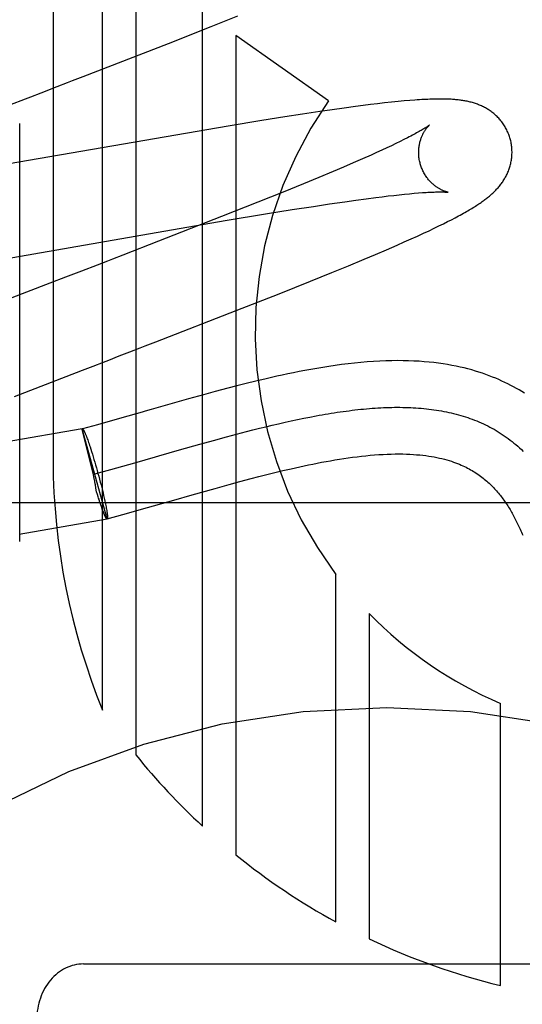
# Model space of a CAD drawing. Header units: inches. Extents: x 0 to 270, y 0 to 175.
# Tile 31 of 95: x 78.04 to 78.148, y 85.435 to 85.646. Entities that reach past the tile are written whole.
import ezdxf

# ---------------------------------------------------------------- set-up
doc = ezdxf.new("R2010")
doc.units = ezdxf.units.IN
doc.header["$LTSCALE"] = 14.8412698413
doc.header["$MEASUREMENT"] = 0
doc.linetypes.add('HIDDEN', pattern=[0.2, 0.1, -0.1])
doc.layers.add('DEFAULT_2', color=8, linetype='HIDDEN')

msp = doc.modelspace()

# ---------------------------------------------------------------- linework, layer by layer
at = {"layer": 'DEFAULT_2', "color": 8, "linetype": 'HIDDEN'}
for p, q in [((78.0473741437, 85.8571694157), (78.0473741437, 85.5513758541)), ((78.0579725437, 85.49793157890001), (78.0579725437, 85.8571694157)), ((78.0651149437, 85.8571694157), (78.0651149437, 85.48830500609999)), ((78.0793997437, 85.4730506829), (78.0793997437, 85.8571694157)), ((78.0812281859, 85.6444441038), (78.0869936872, 85.6467508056)), ((78.07212247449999, 85.6408510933), (78.0812281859, 85.6444441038)), ((78.05379968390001, 85.6337248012), (78.07212247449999, 85.6408510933)), ((78.08654211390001, 85.6425111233), (78.08654211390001, 85.4668765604)), ((78.106410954, 85.62854099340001), (78.08654211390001, 85.6425111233)), ((78.048228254, 85.6315701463), (78.0504632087, 85.6324342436)), ((78.0426143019, 85.6293997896), (78.0448635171, 85.6302694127)), ((78.0448635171, 85.6302694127), (78.048228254, 85.6315701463)), ((78.11840256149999, 85.6280710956), (78.11690833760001, 85.6279002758)), ((78.1198834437, 85.6282310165), (78.11840256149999, 85.6280710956)), ((78.1213181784, 85.62837573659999), (78.1198834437, 85.6282310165)), ((78.1226383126, 85.6284986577), (78.1213181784, 85.62837573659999)), ((78.1238241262, 85.6285994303), (78.1226383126, 85.6284986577)), ((78.1045017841, 85.62623189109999), (78.1008410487, 85.6256822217)), ((78.1071529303, 85.6266169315), (78.1045017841, 85.62623189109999)), ((78.10972339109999, 85.6269777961), (78.1071529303, 85.6266169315)), ((78.1122107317, 85.6273132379), (78.10972339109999, 85.6269777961)), ((78.1138191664, 85.62752177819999), (78.1122107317, 85.6273132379)), ((78.1153850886, 85.6277175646), (78.1138191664, 85.62752177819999)), ((78.11690833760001, 85.6279002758), (78.1153850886, 85.6277175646)), ((78.0921029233, 85.6243055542), (78.0848754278, 85.623117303)), ((78.09703960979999, 85.6250930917), (78.0921029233, 85.6243055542)), ((78.1008410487, 85.6256822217), (78.09703960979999, 85.6250930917)), ((78.0848754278, 85.623117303), (78.0236244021, 85.61250876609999)), ((78.0402317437, 85.5340578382), (78.0402317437, 85.6236345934)), ((78.1217361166, 85.6197972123), (78.1208435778, 85.6193623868)), ((78.12256864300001, 85.6202106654), (78.1217361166, 85.6197972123)), ((78.1233403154, 85.6206018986), (78.12256864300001, 85.6202106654)), ((78.1178157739, 85.61793741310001), (78.1166935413, 85.6174246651)), ((78.1188823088, 85.6184317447), (78.1178157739, 85.61793741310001)), ((78.1198919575, 85.6189069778), (78.1188823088, 85.6184317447)), ((78.1208435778, 85.6193623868), (78.1198919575, 85.6189069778)), ((78.11365207, 85.6160662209), (78.1116715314, 85.6152014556)), ((78.11551681, 85.61689413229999), (78.11365207, 85.6160662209)), ((78.1166935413, 85.6174246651), (78.11551681, 85.61689413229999)), ((78.1073802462, 85.6133683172), (78.1042884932, 85.61207453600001)), ((78.1095795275, 85.61430162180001), (78.1073802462, 85.6133683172)), ((78.1116715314, 85.6152014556), (78.1095795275, 85.61430162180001)), ((78.1042884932, 85.61207453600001), (78.1010237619, 85.6107274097)), ((78.1010237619, 85.6107274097), (78.0967153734, 85.6089735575)), ((78.0967153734, 85.6089735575), (78.0912394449, 85.60677493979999)), ((78.1098948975, 85.606902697), (78.1122246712, 85.6072303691)), ((78.1122246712, 85.6072303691), (78.1144445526, 85.6075312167)), ((78.1144445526, 85.6075312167), (78.1165499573, 85.6078044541)), ((78.1165499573, 85.6078044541), (78.1178876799, 85.6079709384)), ((78.1178876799, 85.6079709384), (78.1191712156, 85.6081247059)), ((78.1191712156, 85.6081247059), (78.1203992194, 85.6082656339)), ((78.1203992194, 85.6082656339), (78.12157038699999, 85.60839364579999)), ((78.12157038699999, 85.60839364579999), (78.12268355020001, 85.6085087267)), ((78.12268355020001, 85.6085087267), (78.1237372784, 85.6086108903)), ((78.1237372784, 85.6086108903), (78.12472938, 85.608700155)), ((78.12472938, 85.608700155), (78.1256587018, 85.6087767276)), ((78.0912394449, 85.60677493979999), (78.0834796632, 85.6037019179)), ((78.0928721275, 85.6042655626), (78.098636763, 85.6051951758)), ((78.098636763, 85.6051951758), (78.10317854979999, 85.6059045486)), ((78.10317854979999, 85.6059045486), (78.1066252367, 85.606425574)), ((78.1066252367, 85.606425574), (78.1098948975, 85.606902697)), ((78.0834796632, 85.6037019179), (78.0699665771, 85.5984248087)), ((78.0727652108, 85.6008649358), (78.0847137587, 85.6029088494)), ((78.0847137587, 85.6029088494), (78.0928721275, 85.6042655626)), ((78.1319053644, 85.6026251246), (78.1327355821, 85.60304934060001)), ((78.1327355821, 85.60304934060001), (78.133517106, 85.6034570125)), ((78.0353015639, 85.5943241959), (78.0727652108, 85.6008649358)), ((78.1267387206, 85.6001333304), (78.1279347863, 85.6006919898)), ((78.1279347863, 85.6006919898), (78.12904213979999, 85.6012177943)), ((78.12904213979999, 85.6012177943), (78.1300673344, 85.6017130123)), ((78.1300673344, 85.6017130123), (78.1310187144, 85.6021808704)), ((78.1310187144, 85.6021808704), (78.1319053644, 85.6026251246)), ((78.12263059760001, 85.5982728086), (78.1240751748, 85.5989180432)), ((78.1240751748, 85.5989180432), (78.1254500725, 85.59954082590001)), ((78.1254500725, 85.59954082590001), (78.1267387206, 85.6001333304)), ((78.0699665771, 85.5984248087), (78.0623441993, 85.5954709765)), ((78.11648714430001, 85.5956095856), (78.1188417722, 85.59661697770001)), ((78.1188417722, 85.59661697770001), (78.1211366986, 85.5976141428)), ((78.1211366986, 85.5976141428), (78.12263059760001, 85.5982728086)), ((78.1106690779, 85.5931737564), (78.1140542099, 85.5945827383)), ((78.1140542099, 85.5945827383), (78.11648714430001, 85.5956095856)), ((78.0567971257, 85.5933257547), (78.05343900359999, 85.5920275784)), ((78.05902435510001, 85.5941868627), (78.0567971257, 85.5933257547)), ((78.1071377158, 85.5917240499), (78.1106690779, 85.5931737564)), ((78.05343900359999, 85.5920275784), (78.0511909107, 85.5911583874)), ((78.1025428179, 85.5898623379), (78.1071377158, 85.5917240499)), ((78.04667899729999, 85.58941288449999), (78.037633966, 85.5859049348)), ((78.0957896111, 85.58716471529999), (78.1025428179, 85.5898623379)), ((78.0866306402, 85.5835575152), (78.0957896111, 85.58716471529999)), ((78.0693640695, 85.5768460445), (78.0866306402, 85.5835575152)), ((78.0637997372, 85.5746942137), (78.0660317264, 85.5755571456)), ((78.0536948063, 85.57078635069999), (78.0559451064, 85.5716571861)), ((78.0391345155, 85.5651292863), (78.0536948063, 85.57078635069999)), ((78.0848585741, 85.5669189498), (78.0821471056, 85.5661985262)), ((78.0867654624, 85.5674134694), (78.0848585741, 85.5669189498)), ((78.0887633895, 85.5679193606), (78.0867654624, 85.5674134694)), ((78.0908599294, 85.568435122), (78.0887633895, 85.5679193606)), ((78.0795867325, 85.5655024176), (78.0763638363, 85.5646087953)), ((78.0821471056, 85.5661985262), (78.0795867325, 85.5655024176)), ((78.0718748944, 85.5633412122), (78.06841016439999, 85.562352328)), ((78.0763638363, 85.5646087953), (78.0718748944, 85.5633412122)), ((78.0621020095, 85.5605495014), (78.0569221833, 85.5590871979)), ((78.0664387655, 85.5617881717), (78.0621020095, 85.5605495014)), ((78.0670875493, 85.5619738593), (78.0664387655, 85.5617881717)), ((78.06841016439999, 85.562352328), (78.0670875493, 85.5619738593)), ((78.1011006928, 85.5604773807), (78.10242557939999, 85.56073967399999)), ((78.0569221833, 85.5590871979), (78.0536710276, 85.5581866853)), ((78.0915923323, 85.5583183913), (78.0929744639, 85.558657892)), ((78.0929744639, 85.558657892), (78.09434897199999, 85.5589878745)), ((78.09434897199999, 85.5589878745), (78.09571567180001, 85.5593078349)), ((78.09571567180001, 85.5593078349), (78.0970743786, 85.5596172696)), ((78.0970743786, 85.5596172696), (78.0984249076, 85.5599156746)), ((78.0984249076, 85.5599156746), (78.0997670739, 85.5602025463)), ((78.0997670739, 85.5602025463), (78.1011006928, 85.5604773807)), ((78.0536377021, 85.55817747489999), (78.0371447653, 85.5553299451)), ((78.05899213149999, 85.5389204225), (78.0536377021, 85.5581774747)), ((78.0560204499, 85.54836472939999), (78.0536410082, 85.5581655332)), ((78.05364102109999, 85.5581655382), (78.0536710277, 85.558186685)), ((78.05452182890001, 85.5565749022), (78.05461034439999, 85.55634185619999)), ((78.05461034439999, 85.55634185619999), (78.0547019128, 85.5560948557)), ((78.0817194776, 85.5557176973), (78.0845737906, 85.5564957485)), ((78.0845737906, 85.5564957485), (78.0866975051, 85.557062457)), ((78.0866975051, 85.557062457), (78.08880593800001, 85.5576128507)), ((78.08880593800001, 85.5576128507), (78.0902027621, 85.5579698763)), ((78.0902027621, 85.5579698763), (78.0915923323, 85.5583183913)), ((78.0547019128, 85.5560948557), (78.0547963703, 85.55583434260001)), ((78.0547963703, 85.55583434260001), (78.054893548, 85.555560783)), ((78.054893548, 85.555560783), (78.0549932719, 85.55527466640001)), ((78.0549932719, 85.55527466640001), (78.0550953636, 85.55497650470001)), ((78.0550953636, 85.55497650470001), (78.0551996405, 85.5546668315)), ((78.0551996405, 85.5546668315), (78.05530591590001, 85.5543462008)), ((78.05530591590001, 85.5543462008), (78.05546865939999, 85.5538459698)), ((78.0744793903, 85.5536853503), (78.0788405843, 85.5549176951)), ((78.0788405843, 85.5549176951), (78.0817194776, 85.5557176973)), ((78.05546865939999, 85.5538459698), (78.0556348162, 85.5533243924)), ((78.0556348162, 85.5533243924), (78.0558037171, 85.5527835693)), ((78.0558037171, 85.5527835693), (78.05597468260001, 85.552225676)), ((78.05597468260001, 85.552225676), (78.0561470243, 85.5516529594)), ((78.06487559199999, 85.55094175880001), (78.06933229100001, 85.5522148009)), ((78.06933229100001, 85.5522148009), (78.0700712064, 85.5524262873)), ((78.0700712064, 85.5524262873), (78.0744793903, 85.5536853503)), ((78.0561470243, 85.5516529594), (78.0563200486, 85.5510677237)), ((78.0563200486, 85.5510677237), (78.05649305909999, 85.55047232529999)), ((78.05649305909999, 85.55047232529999), (78.0566653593, 85.54986916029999)), ((78.05976091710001, 85.5494973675), (78.06487559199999, 85.55094175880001)), ((78.0561192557, 85.54791380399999), (78.0560204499, 85.54836472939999)), ((78.0561929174, 85.5475678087), (78.0561192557, 85.54791380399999)), ((78.0563165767, 85.54854297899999), (78.05976091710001, 85.5494973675)), ((78.0566653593, 85.54986916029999), (78.0568362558, 85.5492606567)), ((78.0568362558, 85.5492606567), (78.0570062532, 85.5486449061)), ((78.0570062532, 85.5486449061), (78.0571734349, 85.5480287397)), ((78.0571734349, 85.5480287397), (78.0573371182, 85.547414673)), ((78.0898224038, 85.54754439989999), (78.09147498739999, 85.547973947)), ((78.09147498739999, 85.547973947), (78.0931629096, 85.5484033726)), ((78.0931629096, 85.5484033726), (78.0948819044, 85.54882984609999)), ((78.0948819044, 85.54882984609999), (78.0966303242, 85.5492513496)), ((78.0573371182, 85.547414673), (78.057496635, 85.5468052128)), ((78.057496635, 85.5468052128), (78.0576513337, 85.5462028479)), ((78.0576513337, 85.5462028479), (78.0578005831, 85.5456100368)), ((78.08210426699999, 85.5454467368), (78.085091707, 85.5462736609)), ((78.085091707, 85.5462736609), (78.08741608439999, 85.5469048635)), ((78.08741608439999, 85.5469048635), (78.0898224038, 85.54754439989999)), ((78.0567130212, 85.5446818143), (78.0565991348, 85.545056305)), ((78.05688248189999, 85.5441330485), (78.0567130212, 85.5446818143)), ((78.0570497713, 85.5436015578), (78.05688248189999, 85.5441330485)), ((78.05721761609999, 85.5430755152), (78.0570497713, 85.5436015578)), ((78.0578005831, 85.5456100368), (78.0579437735, 85.5450292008)), ((78.0579437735, 85.5450292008), (78.0580803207, 85.54446271)), ((78.0580803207, 85.54446271), (78.0582096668, 85.5439128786)), ((78.0582096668, 85.5439128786), (78.0583312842, 85.5433819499)), ((78.0732214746, 85.5429263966), (78.0771776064, 85.54405614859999)), ((78.0771776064, 85.54405614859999), (78.08210426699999, 85.5454467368)), ((78.368891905, 85.54236945), (77.868891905, 85.54236945)), ((78.0573220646, 85.5427595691), (78.0571598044, 85.54325775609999)), ((78.0574281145, 85.5424399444), (78.0573220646, 85.5427595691)), ((78.0575322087, 85.5421310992), (78.0574281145, 85.5424399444)), ((78.0576341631, 85.5418335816), (78.0575322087, 85.5421310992)), ((78.05773376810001, 85.5415480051), (78.0576341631, 85.5418335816)), ((78.0578308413, 85.541274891), (78.05773376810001, 85.5415480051)), ((78.0583312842, 85.5433819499), (78.05840782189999, 85.54303957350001)), ((78.05840782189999, 85.54303957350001), (78.0584805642, 85.5427071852)), ((78.0584805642, 85.5427071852), (78.0585493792, 85.5423853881)), ((78.0585493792, 85.5423853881), (78.0586141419, 85.5420747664)), ((78.0586141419, 85.5420747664), (78.0586747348, 85.5417758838)), ((78.0586747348, 85.5417758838), (78.0587310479, 85.5414892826)), ((78.0676375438, 85.5413307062), (78.071947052, 85.5425616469)), ((78.071947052, 85.5425616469), (78.0732214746, 85.5429263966)), ((78.057925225, 85.5410146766), (78.0578308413, 85.541274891)), ((78.0580167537, 85.5407678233), (78.057925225, 85.5410146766)), ((78.0581105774, 85.5405129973), (78.0580167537, 85.5407678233)), ((78.0587310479, 85.5414892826), (78.0587829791, 85.5412154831)), ((78.0587829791, 85.5412154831), (78.058830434, 85.5409549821)), ((78.0589621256, 85.5388992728), (78.0623511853, 85.5398380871)), ((78.0623511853, 85.5398380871), (78.0676375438, 85.5413307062)), ((78.040099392, 85.5356432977), (78.0589612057, 85.5389025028)), ((78.05899215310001, 85.5389204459), (78.0589612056, 85.5389025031)), ((78.05899215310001, 85.5389204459), (78.0589621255, 85.538899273)), ((78.1079693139, 85.4525198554), (78.1079693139, 85.5270061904)), ((78.115110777, 85.5186492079), (78.115110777, 85.4488668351)), ((78.1432214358, 85.4388857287), (78.1432214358, 85.4993608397)), ((78.053891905, 85.4434925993), (78.183891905, 85.4434925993))]:
    msp.add_line(p, q, dxfattribs=at)
for points in [[(78.0504632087, 85.6324342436), (78.0515776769, 85.6328652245), (78.05379968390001, 85.6337248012)], [(78.0381080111, 85.6276564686), (78.0414884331, 85.6289643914), (78.0426143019, 85.6293997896)], [(78.1453248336, 85.6203827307), (78.145262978, 85.6205964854), (78.1451847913, 85.6208453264), (78.1451004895, 85.621092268), (78.1450101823, 85.62133699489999), (78.1449139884, 85.6215792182), (78.1448119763, 85.6218188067), (78.1447042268, 85.62205563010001), (78.1445908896, 85.6222894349), (78.1444721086, 85.6225200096), (78.14434804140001, 85.6227471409), (78.1442188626, 85.6229706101), (78.1440847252, 85.6231902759), (78.14394578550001, 85.6234060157), (78.14380226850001, 85.623617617), (78.1436544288, 85.6238248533), (78.1435023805, 85.6240277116), (78.1433462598, 85.6242261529), (78.1431862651, 85.6244200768), (78.14302255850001, 85.6246094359), (78.1428553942, 85.6247940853), (78.1426850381, 85.6249738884), (78.1425116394, 85.62514884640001), (78.14233536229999, 85.6253189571), (78.14215643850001, 85.6254841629), (78.14197517, 85.6256443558), (78.1417915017, 85.6257997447), (78.1416055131, 85.6259504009), (78.14141700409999, 85.6260966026), (78.1412257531, 85.6262386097), (78.1410317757, 85.6263764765), (78.1408348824, 85.6265103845), (78.140635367, 85.6266401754), (78.1404333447, 85.6267658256), (78.1402291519, 85.6268871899), (78.14002305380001, 85.62700419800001), (78.1398154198, 85.6271167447), (78.1396067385, 85.62722469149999), (78.1393969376, 85.6273282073), (78.13918621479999, 85.6274273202), (78.1389741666, 85.6275223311), (78.1387604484, 85.62761347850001), (78.1385449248, 85.6277008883), (78.1383272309, 85.6277847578), (78.1381075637, 85.6278650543), (78.13788582, 85.6279418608), (78.137662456, 85.6280150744), (78.1374378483, 85.6280846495), (78.1372121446, 85.6281506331), (78.136985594, 85.6282130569), (78.1367582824, 85.6282720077), (78.1365304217, 85.6283275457), (78.1363018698, 85.6283798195), (78.1360725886, 85.6284289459), (78.1358424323, 85.6284750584), (78.1356113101, 85.62851827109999), (78.1353789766, 85.62855871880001), (78.1351452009, 85.6285965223), (78.1349098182, 85.628631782), (78.1346727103, 85.6286645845), (78.1344334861, 85.6286950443), (78.1341918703, 85.6287232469), (78.1339473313, 85.6287492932), (78.13369936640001, 85.6287732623), (78.1334475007, 85.628795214), (78.1331912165, 85.6288151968), (78.1329300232, 85.62883324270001), (78.1326633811, 85.62884937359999), (78.1323908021, 85.6288635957), (78.1321117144, 85.6288759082), (78.13182572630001, 85.628886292), (78.1315323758, 85.6288947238), (78.1312312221, 85.62890117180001), (78.1309218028, 85.628905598), (78.13060364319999, 85.62890795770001), (78.1302762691, 85.62890820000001), (78.1299391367, 85.62890626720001), (78.1295917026, 85.62890209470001), (78.12923339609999, 85.6288956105), (78.1288636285, 85.6288867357), (78.1284818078, 85.62887538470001), (78.1280873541, 85.6288614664), (78.12767953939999, 85.6288448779), (78.12725774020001, 85.6288255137), (78.12682092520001, 85.6288032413), (78.126368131, 85.6287779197), (78.1258982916, 85.6287493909), (78.1254104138, 85.628717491), (78.1249030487, 85.62868201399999), (78.1238241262, 85.6285994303)], [(78.1280067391, 85.6233218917), (78.1280040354, 85.6233196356), (78.1279944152, 85.6233117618), (78.1279774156, 85.6232981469), (78.1279525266, 85.6232786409), (78.127919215, 85.6232530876), (78.1278769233, 85.62322132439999), (78.1278250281, 85.6231831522), (78.1277630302, 85.6231384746), (78.1276903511, 85.62308714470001), (78.1276065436, 85.6230291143), (78.12751113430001, 85.62296431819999), (78.127403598, 85.6228926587), (78.1272834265, 85.6228140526), (78.1271500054, 85.6227283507), (78.1270026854, 85.6226353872), (78.12684093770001, 85.6225350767), (78.12666401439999, 85.6224272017), (78.1264718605, 85.6223119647), (78.1262642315, 85.6221894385), (78.1260412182, 85.62205987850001), (78.1258029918, 85.62192356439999), (78.1255494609, 85.62178060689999), (78.1252807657, 85.621631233), (78.12499663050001, 85.62147542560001), (78.1246968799, 85.6213132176), (78.1243814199, 85.6211446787), (78.12405008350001, 85.62096983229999), (78.12370301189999, 85.6207888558), (78.1233403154, 85.6206018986)], [(78.1260558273, 85.6150249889), (78.12600289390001, 85.61522399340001), (78.12594654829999, 85.6154587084), (78.1258964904, 85.61569432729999), (78.1258527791, 85.61593032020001), (78.1258154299, 85.6161662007), (78.1257843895, 85.61640175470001), (78.1257595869, 85.61663676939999), (78.1257409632, 85.6168707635), (78.1257284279, 85.6171032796), (78.1257218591, 85.6173340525), (78.1257211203, 85.61756279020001), (78.1257260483, 85.6177891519), (78.125736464, 85.6180128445), (78.125752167, 85.61823347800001), (78.12577293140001, 85.6184506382), (78.1257985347, 85.6186641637), (78.1258287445, 85.6188739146), (78.12586327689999, 85.6190794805), (78.12590183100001, 85.6192805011), (78.1259441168, 85.6194767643), (78.12598981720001, 85.6196679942), (78.12603864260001, 85.6198541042), (78.1260902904, 85.62003497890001), (78.1261444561, 85.6202105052), (78.1262008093, 85.6203805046), (78.1262591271, 85.6205451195), (78.12631916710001, 85.620704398), (78.1263807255, 85.620858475), (78.1264436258, 85.62100751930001), (78.126507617, 85.62115149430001), (78.126572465, 85.6212903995), (78.1266379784, 85.6214243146), (78.1267039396, 85.62155325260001), (78.1267702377, 85.6216774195), (78.1268367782, 85.621797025), (78.1269033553, 85.6219120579), (78.1269698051, 85.6220225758), (78.1270359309, 85.6221285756), (78.1271015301, 85.6222300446), (78.12716646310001, 85.62232706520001), (78.1272305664, 85.622419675), (78.1272937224, 85.6225079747), (78.1273558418, 85.6225920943), (78.1274166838, 85.6226719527), (78.12747605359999, 85.6227475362), (78.1275336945, 85.6228187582), (78.1275893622, 85.62288555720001), (78.1276427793, 85.6229478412), (78.12769364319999, 85.6230055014), (78.1277417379, 85.62305853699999), (78.1277868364, 85.6231069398), (78.1278286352, 85.6231506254), (78.1278668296, 85.6231895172), (78.1279011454, 85.6232235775), (78.1279312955, 85.62325276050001), (78.1279569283, 85.6232769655), (78.1279776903, 85.6232961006), (78.12799318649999, 85.6233100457), (78.12800299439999, 85.6233186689), (78.12800615, 85.6233213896)], [(78.14207354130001, 85.60921724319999), (78.1422373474, 85.6093850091), (78.1423987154, 85.6095553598), (78.1425575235, 85.6097283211), (78.1427135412, 85.6099037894), (78.1428666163, 85.61008172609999), (78.1430164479, 85.61026189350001), (78.1431626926, 85.6104439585), (78.14330540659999, 85.6106280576), (78.1434444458, 85.6108140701), (78.1435800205, 85.6110023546), (78.1437121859, 85.6111930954), (78.1438411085, 85.6113866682), (78.1439669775, 85.6115835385), (78.1440896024, 85.6117836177), (78.14420895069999, 85.6119870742), (78.14432468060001, 85.6121935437), (78.14443653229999, 85.6124027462), (78.1445443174, 85.6126144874), (78.1446478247, 85.6128284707), (78.1447469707, 85.6130446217), (78.1448415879, 85.613262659), (78.1449317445, 85.6134828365), (78.1450173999, 85.61370519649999), (78.1450986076, 85.6139300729), (78.1451753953, 85.614157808), (78.1452476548, 85.61438841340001), (78.1453153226, 85.6146220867), (78.14537819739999, 85.61485858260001), (78.14543611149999, 85.6150977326), (78.1454889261, 85.6153394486), (78.1455365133, 85.6155836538), (78.1455787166, 85.6158300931), (78.1456153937, 85.61607850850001), (78.1456464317, 85.6163287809), (78.1456717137, 85.616580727), (78.145691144, 85.6168342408), (78.1457046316, 85.6170892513), (78.1457120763, 85.6173454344), (78.1457133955, 85.6176024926), (78.1457085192, 85.6178602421), (78.1456973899, 85.6181184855), (78.1456799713, 85.61837694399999), (78.14565623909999, 85.6186353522), (78.14562617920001, 85.61889345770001), (78.1455897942, 85.6191509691), (78.1455470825, 85.61940773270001), (78.1454980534, 85.6196636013), (78.1454427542, 85.6199182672), (78.1453812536, 85.6201714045), (78.1453248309, 85.6203827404)], [(78.1320046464, 85.6089267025), (78.1320086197, 85.6089260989), (78.1320015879, 85.6089273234), (78.1319873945, 85.6089299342), (78.13196622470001, 85.6089340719), (78.1319383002, 85.6089398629), (78.1319037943, 85.6089474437), (78.13186295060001, 85.6089569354), (78.1318159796, 85.6089684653), (78.1317631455, 85.6089821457), (78.13170468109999, 85.6089980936), (78.1316408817, 85.6090164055), (78.131572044, 85.6090371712), (78.1314983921, 85.6090604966), (78.1314201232, 85.6090864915), (78.1313376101, 85.6091152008), (78.1312512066, 85.6091466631), (78.1311611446, 85.609180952), (78.1310677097, 85.6092181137), (78.1309710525, 85.6092582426), (78.13087141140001, 85.6093013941), (78.1307687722, 85.6093477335), (78.1306631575, 85.6093974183), (78.13055468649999, 85.6094505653), (78.1304434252, 85.60950732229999), (78.13032955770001, 85.6095677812), (78.1302132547, 85.6096320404), (78.1300946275, 85.6097002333), (78.1299738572, 85.60977245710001), (78.1298509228, 85.609848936), (78.129725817, 85.60992990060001), (78.12959872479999, 85.6100154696), (78.1294697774, 85.6101058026), (78.1293391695, 85.61020102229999), (78.1292071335, 85.6103012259), (78.12907372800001, 85.6104066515), (78.12893905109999, 85.6105175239), (78.1288032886, 85.6106340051), (78.1286665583, 85.6107563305), (78.1285292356, 85.6108845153), (78.1283916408, 85.6110186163), (78.1282540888, 85.6111586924), (78.12811686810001, 85.6113048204), (78.12798039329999, 85.6114569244), (78.1278450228, 85.6116149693), (78.1277111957, 85.6117788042), (78.127579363, 85.6119482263), (78.1274497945, 85.6121232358), (78.1273227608, 85.6123038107), (78.1271986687, 85.61248971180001), (78.1270778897, 85.6126807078), (78.1269607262, 85.612876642), (78.1268474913, 85.61307730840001), (78.1267384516, 85.613282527), (78.1266338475, 85.6134921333), (78.1265339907, 85.6137057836), (78.12643917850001, 85.61392309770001), (78.1263495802, 85.61414393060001), (78.1262653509, 85.61436812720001), (78.126186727, 85.6145952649), (78.1261139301, 85.6148248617), (78.12605583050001, 85.6150249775)], [(78.133517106, 85.6034570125), (78.1338915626, 85.6036555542), (78.1342560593, 85.6038510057), (78.13461058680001, 85.60404333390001), (78.134955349, 85.6042326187), (78.1352905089, 85.6044189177), (78.1356162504, 85.6046022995), (78.1359327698, 85.6047828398), (78.13624027, 85.6049606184), (78.136538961, 85.6051357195), (78.1368290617, 85.6053082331), (78.1371107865, 85.6054782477), (78.13738437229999, 85.60564586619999), (78.1376500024, 85.6058111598), (78.13790789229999, 85.6059742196), (78.1381582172, 85.6061351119), (78.1384011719, 85.6062939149), (78.1386369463, 85.6064507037), (78.1388656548, 85.6066055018), (78.13908773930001, 85.60675855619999), (78.13930344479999, 85.6069099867), (78.13951340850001, 85.6070601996), (78.1397181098, 85.6072095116), (78.1399180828, 85.6073583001), (78.140113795, 85.6075069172), (78.1403057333, 85.60765575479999), (78.14049440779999, 85.60780525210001), (78.1406800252, 85.6079556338), (78.1408629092, 85.6081072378), (78.1410431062, 85.6082601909), (78.1412207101, 85.60841466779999), (78.1413958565, 85.6085708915), (78.1415686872, 85.6087291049), (78.1417392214, 85.608889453), (78.141907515, 85.6090521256), (78.14207354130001, 85.60921724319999)], [(78.1256587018, 85.6087767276), (78.1265268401, 85.6088410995), (78.12693856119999, 85.6088688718), (78.1273336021, 85.6088936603), (78.12771093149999, 85.60891548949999), (78.1280691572, 85.6089343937), (78.1284066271, 85.6089504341), (78.1287241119, 85.6089638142), (78.1290215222, 85.6089747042), (78.1293000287, 85.6089833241), (78.1295604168, 85.6089898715), (78.12980356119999, 85.6089945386), (78.1300302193, 85.6089975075), (78.1302413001, 85.6089989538), (78.1304376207, 85.60899904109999), (78.1306199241, 85.6089979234), (78.13078897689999, 85.608995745), (78.1309452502, 85.6089926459), (78.1310893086, 85.6089887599), (78.13122147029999, 85.6089842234), (78.1313421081, 85.60897917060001), (78.1314515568, 85.60897373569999), (78.1315501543, 85.6089680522), (78.13163820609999, 85.6089622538), (78.1317159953, 85.6089564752), (78.131783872, 85.6089508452), (78.1318421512, 85.6089454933), (78.1318911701, 85.608940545), (78.1319312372, 85.6089361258), (78.1319627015, 85.6089323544), (78.1319858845, 85.6089293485), (78.1320010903, 85.6089272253), (78.1320046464, 85.6089267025)], [(78.0623441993, 85.5954709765), (78.06013395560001, 85.5946159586), (78.05902435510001, 85.5941868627)], [(78.0511909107, 85.5911583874), (78.0500646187, 85.59072282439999), (78.04667899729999, 85.58941288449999)], [(78.0660317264, 85.5755571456), (78.0671447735, 85.57598756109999), (78.0693640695, 85.5768460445)], [(78.0593173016, 85.5729613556), (78.0615611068, 85.5738288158), (78.0637997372, 85.5746942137)], [(78.0559451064, 85.5716571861), (78.0581939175, 85.5725269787), (78.0593173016, 85.5729613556)], [(78.14838929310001, 85.5658465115), (78.14782471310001, 85.5661960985), (78.1472494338, 85.5665394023), (78.1466631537, 85.5668762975), (78.14606560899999, 85.5672066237), (78.1454564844, 85.5675302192), (78.1448355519, 85.5678468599), (78.14420224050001, 85.56815648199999), (78.1435561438, 85.56845891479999), (78.1428965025, 85.5687541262), (78.142222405, 85.5690420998), (78.1415337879, 85.5693224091), (78.1408303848, 85.5695947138), (78.1401118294, 85.5698587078), (78.1393780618, 85.5701139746), (78.13862786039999, 85.5703604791), (78.1378602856, 85.57059800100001), (78.13707444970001, 85.5708262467), (78.1362695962, 85.5710448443), (78.1354442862, 85.57125355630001), (78.1345972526, 85.5714520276), (78.1337270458, 85.571639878), (78.1328319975, 85.5718166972), (78.1319112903, 85.5719818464), (78.13096333, 85.5721347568), (78.1299886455, 85.572274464), (78.12898727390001, 85.572400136), (78.12795910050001, 85.5725110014), (78.12690448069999, 85.5726062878), (78.1258220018, 85.5726854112), (78.12471083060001, 85.5727477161), (78.1235694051, 85.5727925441), (78.1223959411, 85.5728191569), (78.1211900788, 85.5728267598), (78.1199495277, 85.5728145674), (78.1186781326, 85.5727819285), (78.1173778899, 85.5727284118), (78.1160524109, 85.5726538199), (78.1147042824, 85.57255812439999), (78.1133391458, 85.5724417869), (78.1119606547, 85.5723054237), (78.1105780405, 85.5721505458), (78.1091998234, 85.5719790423), (78.1078329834, 85.57179288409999), (78.1064882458, 85.5715948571), (78.1051639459, 85.5713861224), (78.1038626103, 85.5711684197), (78.1025823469, 85.5709427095), (78.1013221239, 85.5707099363), (78.1000817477, 85.5704710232), (78.09886051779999, 85.5702267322), (78.0976587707, 85.5699779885), (78.0964765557, 85.569725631), (78.0953138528, 85.569470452), (78.0941705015, 85.5692131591), (78.0930468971, 85.5689544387), (78.0908599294, 85.568435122)], [(78.10242557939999, 85.56073967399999), (78.10374154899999, 85.5609889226), (78.10439613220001, 85.5611084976), (78.1050484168, 85.5612246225), (78.1056983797, 85.5613372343), (78.1063459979, 85.56144627), (78.1069912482, 85.5615516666), (78.1076341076, 85.5616533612), (78.1082745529, 85.5617512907), (78.108912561, 85.5618453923), (78.1095481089, 85.5619356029), (78.11018117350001, 85.5620218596), (78.1108117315, 85.5621040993), (78.1114397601, 85.5621822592), (78.112065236, 85.5622562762), (78.11268813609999, 85.5623260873), (78.11330843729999, 85.5623916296), (78.1139261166, 85.56245284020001), (78.1145411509, 85.5625096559), (78.115153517, 85.5625620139), (78.1157631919, 85.5626098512), (78.1163701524, 85.56265310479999), (78.1169743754, 85.5626917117), (78.1175758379, 85.56272560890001), (78.1181745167, 85.5627547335), (78.1187703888, 85.5627790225), (78.1193634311, 85.562798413), (78.1199536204, 85.5628128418), (78.1205409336, 85.5628222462), (78.1211253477, 85.562826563), (78.12170683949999, 85.56282572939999), (78.122285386, 85.5628196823), (78.122860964, 85.5628083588), (78.1234335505, 85.5627916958), (78.1240031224, 85.5627696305), (78.1245696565, 85.56274209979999), (78.1251331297, 85.5627090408), (78.125693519, 85.5626703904), (78.1262508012, 85.5626260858), (78.1268049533, 85.5625760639), (78.1273559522, 85.5625202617), (78.1279037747, 85.56245861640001), (78.1284483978, 85.5623910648), (78.1289897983, 85.5623175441), (78.12952795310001, 85.56223799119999), (78.13006283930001, 85.5621523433), (78.13059443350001, 85.5620605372), (78.1311227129, 85.56196251), (78.1316476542, 85.5618581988), (78.13216923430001, 85.56174754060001), (78.13268743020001, 85.5616304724), (78.13320221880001, 85.5615069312), (78.13371357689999, 85.5613768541), (78.13422148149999, 85.561240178), (78.13472590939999, 85.56109684), (78.1352268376, 85.5609467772), (78.1357242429, 85.5607899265), (78.13621810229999, 85.560626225), (78.1367083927, 85.5604556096), (78.13719509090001, 85.5602780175), (78.1376781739, 85.5600933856), (78.1381576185, 85.559901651), (78.1386334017, 85.5597027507), (78.1391055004, 85.5594966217), (78.1395738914, 85.559283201), (78.1400385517, 85.55906242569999), (78.1404994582, 85.5588342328), (78.1409565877, 85.55859855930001), (78.1414099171, 85.55835534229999), (78.14185942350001, 85.5581045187), (78.1423050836, 85.5578460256), (78.1427468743, 85.5575798), (78.14318477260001, 85.5573057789), (78.1436187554, 85.5570238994), (78.1440487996, 85.5567340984), (78.144474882, 85.55643631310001), (78.1448969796, 85.5561304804), (78.1453150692, 85.55581653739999), (78.1457291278, 85.555494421), (78.1461391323, 85.5551640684), (78.1465450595, 85.5548254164), (78.1469468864, 85.5544784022), (78.1473445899, 85.5541229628), (78.14773814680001, 85.5537590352), (78.1481275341, 85.5533865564)], [(78.0536710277, 85.558186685), (78.0536803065, 85.5581882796), (78.0536957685, 85.5581872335), (78.0537124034, 85.55818187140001), (78.0537302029, 85.55817219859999), (78.0537491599, 85.55815821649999), (78.0537692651, 85.5581399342), (78.0537905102, 85.558117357), (78.0538128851, 85.558090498), (78.0538363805, 85.5580593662), (78.053860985, 85.5580239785), (78.0538866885, 85.5579843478), (78.0539134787, 85.5579404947), (78.0539413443, 85.557892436), (78.0539702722, 85.5578401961), (78.0540002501, 85.5577837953), (78.0540312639, 85.5577232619), (78.0540633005, 85.5576586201), (78.0540963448, 85.5575899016), (78.05413038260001, 85.5575171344), (78.0541653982, 85.5574403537), (78.05420137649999, 85.5573595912), (78.0542383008, 85.5572748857), (78.0542761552, 85.5571862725), (78.054314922, 85.55709379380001), (78.05435458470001, 85.5569974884), (78.0543951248, 85.5568974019), (78.0544365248, 85.5567935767), (78.0544787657, 85.5566860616), (78.05452182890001, 85.5565749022)], [(78.0966303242, 85.5492513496), (78.0984110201, 85.549666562), (78.0993150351, 85.5498713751), (78.1002295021, 85.5500741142), (78.1011531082, 85.5502741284), (78.10208564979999, 85.550471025), (78.1030249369, 85.5506639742), (78.10396920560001, 85.5508522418), (78.1049170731, 85.5510351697), (78.1058667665, 85.5512120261), (78.1068177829, 85.5513823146), (78.1077692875, 85.5515455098), (78.1087204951, 85.5517011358), (78.1096705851, 85.5518487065), (78.1106188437, 85.55198774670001), (78.11156433, 85.5521177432), (78.11250690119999, 85.5522382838), (78.1134461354, 85.55234890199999), (78.11438183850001, 85.5524491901), (78.11531450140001, 85.5525388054), (78.1162415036, 85.55261710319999), (78.1171621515, 85.5526836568), (78.11807142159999, 85.55273781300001), (78.11896556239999, 85.5527792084), (78.1198409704, 85.5528076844), (78.1206935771, 85.5528233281), (78.12152200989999, 85.5528264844), (78.1223232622, 85.55281762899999), (78.1230988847, 85.5527972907), (78.1238491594, 85.5527659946), (78.1245749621, 85.5527242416), (78.1252770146, 85.5526725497), (78.1259560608, 85.55261143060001), (78.1266124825, 85.552541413), (78.1272480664, 85.5524628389), (78.1278640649, 85.55237603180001), (78.1284622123, 85.5522811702), (78.1290440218, 85.5521783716), (78.1296110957, 85.5520676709), (78.130165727, 85.5519488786), (78.1307070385, 85.5518224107), (78.1312356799, 85.5516883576), (78.13174951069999, 85.5515475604), (78.1322472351, 85.551400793), (78.132727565, 85.55124895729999), (78.133189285, 85.55109306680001), (78.13363141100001, 85.5509342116), (78.1340522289, 85.5507739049), (78.1344530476, 85.5506125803), (78.1348334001, 85.5504513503), (78.1351968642, 85.5502895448), (78.1355458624, 85.5501267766), (78.1358828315, 85.5499624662), (78.1362100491, 85.5497959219), (78.1365298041, 85.5496262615), (78.13684479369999, 85.549452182), (78.137155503, 85.549273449), (78.13746355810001, 85.5490891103), (78.137768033, 85.5488996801), (78.1380686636, 85.54870532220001), (78.138365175, 85.5485062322), (78.1386573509, 85.5483025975), (78.1389448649, 85.548094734), (78.1392274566, 85.5478829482), (78.1395048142, 85.5476676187), (78.13977649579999, 85.54744926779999), (78.1400426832, 85.5472279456), (78.1403034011, 85.5470038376), (78.140558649, 85.5467771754), (78.1408084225, 85.5465482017), (78.1410527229, 85.5463171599), (78.1412914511, 85.5460843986), (78.1415248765, 85.5458499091), (78.1417531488, 85.545613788), (78.1419764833, 85.5453760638), (78.1421950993, 85.5451367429), (78.1424090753, 85.5448959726), (78.14261854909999, 85.544653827), (78.1428235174, 85.5444105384), (78.1430239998, 85.5441663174), (78.1432200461, 85.5439213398), (78.1434116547, 85.54367585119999), (78.1435990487, 85.5434298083), (78.1437822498, 85.54318342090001), (78.1439618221, 85.5429361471), (78.1441381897, 85.5426875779), (78.144311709, 85.5424373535), (78.1444829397, 85.5421847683), (78.1446516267, 85.5419302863), (78.144817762, 85.5416740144), (78.1449812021, 85.54141627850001), (78.1451417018, 85.5411575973), (78.1452995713, 85.5408976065), (78.1454548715, 85.5406363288), (78.1456080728, 85.5403730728), (78.1457596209, 85.5401071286), (78.1459095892, 85.539838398), (78.1460582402, 85.5395664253), (78.14620542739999, 85.5392914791), (78.1463510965, 85.53901366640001), (78.1464952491, 85.5387329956), (78.1466378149, 85.538449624), (78.1467789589, 85.538163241), (78.1469187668, 85.53787366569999), (78.1470573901, 85.5375805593), (78.1471950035, 85.53728351), (78.1473316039, 85.5369824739), (78.1474672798, 85.5366772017), (78.14760191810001, 85.5363678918), (78.14773543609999, 85.5360546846), (78.14786779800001, 85.5357376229), (78.1479989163, 85.5354168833)], [(78.0565991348, 85.545056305), (78.0565884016, 85.5451869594), (78.0565753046, 85.5453226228), (78.056559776, 85.5454636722), (78.0565419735, 85.54560913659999), (78.05652201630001, 85.5457581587), (78.0564999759, 85.54591067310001), (78.0564759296, 85.5460662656), (78.05644999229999, 85.5462250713), (78.05642221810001, 85.5463874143), (78.05639287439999, 85.5465522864), (78.056362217, 85.5467188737), (78.05633035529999, 85.5468868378), (78.0562974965, 85.547055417), (78.05626361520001, 85.5472250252), (78.0561929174, 85.5475678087)], [(78.0581906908, 85.540315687), (78.05814839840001, 85.5404233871), (78.0581052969, 85.5405346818)], [(78.0589528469, 85.5388976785), (78.0589373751, 85.5388987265), (78.0589207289, 85.53890409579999), (78.0589029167, 85.5389137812), (78.0588839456, 85.5389277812), (78.0588638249, 85.53894608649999), (78.0588425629, 85.538968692), (78.0588201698, 85.5389955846), (78.0587966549, 85.5390267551), (78.05877202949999, 85.53906218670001), (78.0587463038, 85.5391018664), (78.0587194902, 85.53914577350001), (78.0586916, 85.5391938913), (78.0586626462, 85.5392461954), (78.05863264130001, 85.5393026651), (78.0586015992, 85.5393632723), (78.0585695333, 85.5394279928), (78.0585364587, 85.5394967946), (78.0585023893, 85.5395696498), (78.0584673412, 85.5396465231), (78.0584313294, 85.5397273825), (78.0583943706, 85.5398121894), (78.0583564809, 85.5399009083), (78.0583176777, 85.5399934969), (78.0582779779, 85.5400899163), (78.0582373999, 85.5401901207), (78.0581959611, 85.54029406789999), (78.0581536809, 85.5404017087), (78.0581105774, 85.5405129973)], [(78.058830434, 85.5409549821), (78.05887332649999, 85.5407082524), (78.0588930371, 85.5405901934), (78.05891157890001, 85.5404757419), (78.0589289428, 85.5403649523), (78.0589451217, 85.54025787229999), (78.0589601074, 85.5401545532), (78.0589738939, 85.5400550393), (78.0589864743, 85.5399593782), (78.05899784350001, 85.5398676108), (78.0590079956, 85.5397797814), (78.0590169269, 85.5396959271), (78.0590246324, 85.5396160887), (78.0590311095, 85.5395402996), (78.05903635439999, 85.5394685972), (78.0590403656, 85.53940101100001), (78.05904314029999, 85.5393375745), (78.0590446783, 85.5392783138), (78.0590449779, 85.5392232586), (78.0590440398, 85.5391724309), (78.0590418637, 85.5391258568), (78.0590384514, 85.5390835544), (78.0590338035, 85.5390455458), (78.0590279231, 85.5390118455), (78.0590208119, 85.5389824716), (78.059012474, 85.53895743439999), (78.0590029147, 85.53893675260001), (78.0589921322, 85.5389204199)], [(78.0589612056, 85.5389025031), (78.05895185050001, 85.5389017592), (78.058936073, 85.5389040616), (78.05891913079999, 85.5389106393), (78.0589010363, 85.5389214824), (78.0588818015, 85.5389365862), (78.0588614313, 85.5389559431), (78.0588399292, 85.53897954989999), (78.0588173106, 85.5390073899), (78.0587935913, 85.5390394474), (78.0587687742, 85.5390757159), (78.0587428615, 85.5391161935), (78.0587158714, 85.5391608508)]]:
    msp.add_lwpolyline(points, dxfattribs=at)
msp.add_circle((78.118891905, 85.3234925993), 0.175, dxfattribs=at)
for centre, radius, start, end in [((78.1770890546, 85.5788464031), 0.0863999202, 144.8885037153, 216.8701136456), ((78.1913731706, 85.5521589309), 0.1440011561, 180.3115753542, 202.1217410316), ((78.1770884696, 85.57884655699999), 0.0863999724, 224.1651408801, 246.9222627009), ((78.17708936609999, 85.57884702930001), 0.1440004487, 218.958850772, 227.2814131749), ((78.1770869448, 85.5788453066), 0.1439978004, 231.038860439, 241.3151936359), ((78.1770896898, 85.5788476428), 0.1440013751, 244.5067343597, 256.3969435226)]:
    msp.add_arc(centre, radius, start, end, dxfattribs=at)
msp.add_ellipse((78.053891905, 85.4316199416), major_axis=(0, -0.0118726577), ratio=0.8422714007, start_param=3.1415926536, end_param=4.7123889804, dxfattribs=at)

doc.saveas('drawing.dxf')
